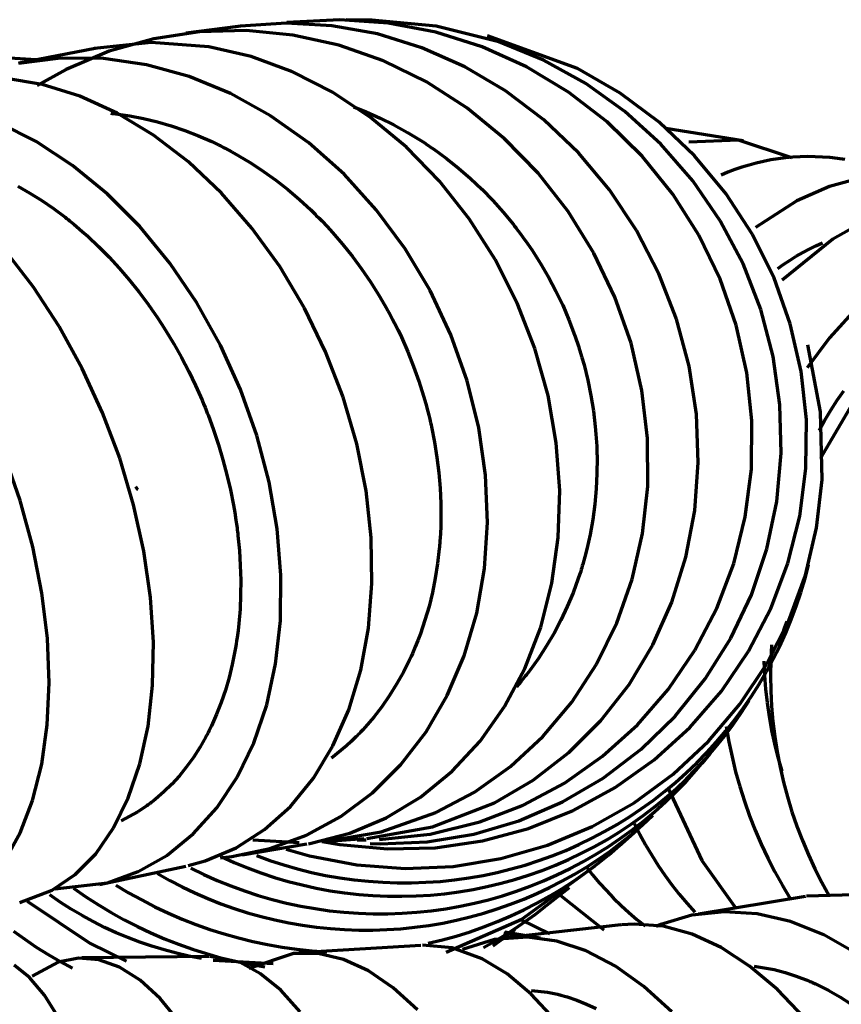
# Model space of a CAD drawing. Header units: millimetres. Extents: x 76 to 932, y 218 to 766.
# Tile 11 of 98: x 378 to 409, y 248 to 285. Entities that reach past the tile are written whole.
import ezdxf

# ---------------------------------------------------------------- set-up
doc = ezdxf.new("R2010")
doc.units = ezdxf.units.MM
doc.layers.add('Livello 1', color=18, linetype='Continuous', true_color=0x000000)

msp = doc.modelspace()

# ---------------------------------------------------------------- linework, layer by layer
at = {"layer": 'Livello 1', "color": 18, "lineweight": 70, "true_color": 0x000000}
for p, q in [((387.854, 284.655), (386.158, 284.544)), ((389.558, 284.557), (387.854, 284.655)), ((389.851, 284.782), (387.872, 284.673)), ((391.654, 284.655), (389.851, 284.782)), ((391.051, 284.76), (390.084, 284.777)), ((393.439, 284.546), (391.044, 284.76)), ((393.428, 284.316), (391.654, 284.655)), ((384.63, 284.334), (382.923, 284.074)), ((386.066, 284.532), (384.136, 284.281)), ((386.366, 284.379), (384.63, 284.334)), ((386.158, 284.544), (385.978, 284.519)), ((388.101, 284.212), (386.366, 284.379)), ((391.252, 284.25), (389.558, 284.557)), ((395.153, 283.77), (393.428, 284.316)), ((395.774, 283.953), (393.439, 284.546)), ((382.824, 283.933), (380.711, 283.706)), ((382.923, 284.074), (381.261, 283.606)), ((384.979, 283.771), (382.824, 283.933)), ((389.812, 283.834), (388.101, 284.212)), ((392.906, 283.739), (391.252, 284.25)), ((398.702, 282.963), (395.347, 284.186)), ((397.432, 283.276), (395.774, 283.953)), ((380.75, 283.714), (377.917, 283.159)), ((381.261, 283.606), (379.67, 282.934)), ((386.546, 283.407), (384.979, 283.771)), ((391.477, 283.25), (389.812, 283.834)), ((394.504, 283.03), (392.906, 283.739)), ((396.804, 283.023), (395.153, 283.77)), ((378.552, 283.282), (375.945, 283.463)), ((379.458, 283.349), (377.889, 283.154)), ((381.053, 283.333), (379.458, 283.349)), ((382.651, 283.107), (381.053, 283.333)), ((388.084, 282.843), (386.546, 283.407)), ((393.072, 282.47), (391.477, 283.25)), ((399.002, 282.408), (397.432, 283.276)), ((379.67, 282.934), (378.591, 282.337)), ((384.239, 282.672), (382.651, 283.107)), ((389.573, 282.087), (388.084, 282.843)), ((396.021, 282.133), (394.504, 283.03)), ((398.36, 282.088), (396.804, 283.023)), ((400.279, 282.051), (398.702, 282.963)), ((378.77, 282.371), (377.363, 282.605)), ((385.784, 282.036), (384.239, 282.672)), ((394.578, 281.504), (393.072, 282.47)), ((380.178, 281.935), (378.77, 282.371)), ((390.994, 281.147), (389.573, 282.087)), ((397.439, 281.06), (396.021, 282.133)), ((399.8, 280.978), (398.36, 282.088)), ((400.463, 281.361), (399.002, 282.408)), ((381.568, 281.304), (380.178, 281.935)), ((387.276, 281.209), (385.784, 282.036)), ((401.736, 280.963), (400.279, 282.051)), ((390.37, 281.539), (390.828, 281.356)), ((390.828, 281.356), (391.35, 281.123)), ((395.972, 280.367), (394.578, 281.504)), ((401.796, 280.148), (400.463, 281.361)), ((381.328, 281.302), (381.377, 281.297)), ((381.377, 281.297), (381.441, 281.289)), ((381.441, 281.289), (381.508, 281.282)), ((381.508, 281.282), (381.769, 281.247)), ((382.919, 280.485), (381.568, 281.304)), ((381.769, 281.247), (382.03, 281.206)), ((382.03, 281.206), (382.549, 281.106)), ((382.549, 281.106), (383.064, 280.982)), ((383.064, 280.982), (383.575, 280.834)), ((388.691, 280.202), (387.276, 281.209)), ((392.328, 280.039), (390.994, 281.147)), ((391.35, 281.123), (391.862, 280.868)), ((398.734, 279.825), (397.439, 281.06)), ((401.098, 279.707), (399.8, 280.978)), ((378.552, 280.249), (377.155, 280.95)), ((383.575, 280.834), (384.083, 280.662)), ((384.083, 280.662), (384.588, 280.465)), ((391.862, 280.868), (392.366, 280.589)), ((403.056, 279.712), (401.736, 280.963)), ((404.862, 280.273), (401.99, 280.737)), ((379.903, 279.362), (378.552, 280.249)), ((384.217, 279.49), (382.919, 280.485)), ((384.588, 280.465), (385.089, 280.245)), ((385.089, 280.245), (385.212, 280.186)), ((392.366, 280.589), (392.86, 280.287)), ((392.86, 280.287), (392.984, 280.208)), ((397.235, 279.074), (395.972, 280.367)), ((404.693, 280.298), (402.84, 280.222)), ((406.672, 279.643), (404.693, 280.298)), ((385.212, 280.186), (385.336, 280.125)), ((385.336, 280.125), (385.399, 280.095)), ((385.399, 280.095), (385.459, 280.063)), ((385.459, 280.063), (385.523, 280.032)), ((385.523, 280.032), (385.583, 280)), ((385.583, 280), (385.83, 279.869)), ((390.006, 279.029), (388.691, 280.202)), ((393.559, 278.775), (392.328, 280.039)), ((392.984, 280.208), (393.107, 280.127)), ((393.107, 280.127), (393.167, 280.086)), ((393.167, 280.086), (393.227, 280.045)), ((393.227, 280.045), (393.287, 280.003)), ((393.287, 280.003), (393.347, 279.962)), ((393.347, 279.962), (393.584, 279.792)), ((402.985, 278.787), (401.796, 280.148)), ((385.83, 279.869), (386.069, 279.733)), ((386.069, 279.733), (386.546, 279.446)), ((393.584, 279.792), (393.816, 279.617)), ((393.816, 279.617), (394.271, 279.254)), ((399.891, 278.446), (398.734, 279.825)), ((402.244, 278.294), (401.098, 279.707)), ((404.216, 278.316), (403.056, 279.712)), ((405.619, 279.508), (405.35, 279.446)), ((405.891, 279.562), (405.619, 279.508)), ((406.164, 279.606), (405.891, 279.562)), ((406.438, 279.64), (406.164, 279.606)), ((406.714, 279.665), (406.438, 279.64)), ((406.99, 279.681), (406.714, 279.665)), ((407.267, 279.687), (406.99, 279.681)), ((407.543, 279.684), (407.267, 279.687)), ((407.82, 279.672), (407.543, 279.684)), ((408.095, 279.649), (407.82, 279.672)), ((408.37, 279.618), (408.095, 279.649)), ((408.644, 279.577), (408.37, 279.618)), ((381.194, 278.302), (379.903, 279.362)), ((385.441, 278.332), (384.217, 279.49)), ((386.546, 279.446), (387.011, 279.139)), ((394.271, 279.254), (394.712, 278.872)), ((404.557, 279.203), (404.298, 279.104)), ((404.818, 279.293), (404.557, 279.203)), ((405.083, 279.374), (404.818, 279.293)), ((405.35, 279.446), (405.083, 279.374)), ((387.011, 279.139), (387.466, 278.811)), ((387.466, 278.811), (387.911, 278.462)), ((391.209, 277.708), (390.006, 279.029)), ((394.712, 278.872), (395.136, 278.472)), ((398.353, 277.646), (397.235, 279.074)), ((404.012, 277.295), (402.985, 278.787)), ((404.298, 279.104), (404.043, 278.996)), ((409.307, 278.911), (408.079, 278.581)), ((377.871, 278.584), (378.315, 278.329)), ((387.911, 278.462), (388.345, 278.093)), ((394.667, 277.374), (393.559, 278.775)), ((395.136, 278.472), (395.541, 278.054)), ((400.897, 276.941), (399.891, 278.446)), ((408.079, 278.581), (406.866, 278.047)), ((378.315, 278.329), (378.76, 278.051)), ((378.76, 278.051), (379.194, 277.751)), ((382.404, 277.086), (381.194, 278.302)), ((386.577, 277.028), (385.441, 278.332)), ((388.345, 278.093), (388.768, 277.703)), ((395.541, 278.054), (395.933, 277.618)), ((403.218, 276.761), (402.244, 278.294)), ((405.208, 276.794), (404.216, 278.316)), ((406.866, 278.047), (405.317, 277.045)), ((379.194, 277.751), (379.628, 277.429)), ((388.768, 277.703), (388.821, 277.653)), ((392.282, 276.258), (391.209, 277.708)), ((379.628, 277.429), (379.681, 277.387)), ((379.681, 277.387), (379.734, 277.345)), ((379.734, 277.345), (379.786, 277.302)), ((388.821, 277.653), (388.874, 277.603)), ((388.874, 277.603), (388.927, 277.552)), ((388.927, 277.552), (388.976, 277.501)), ((388.976, 277.501), (389.079, 277.398)), ((389.079, 277.398), (389.181, 277.294)), ((395.633, 275.855), (394.667, 277.374)), ((395.933, 277.618), (396.311, 277.163)), ((399.309, 276.1), (398.353, 277.646)), ((409.476, 277.338), (408.203, 276.611)), ((379.786, 277.302), (379.839, 277.259)), ((379.839, 277.259), (379.945, 277.173)), ((379.945, 277.173), (380.051, 277.085)), ((380.051, 277.085), (380.259, 276.906)), ((383.519, 275.729), (382.404, 277.086)), ((387.615, 275.595), (386.577, 277.028)), ((389.181, 277.294), (389.382, 277.084)), ((389.382, 277.084), (389.576, 276.87)), ((396.311, 277.163), (396.356, 277.105)), ((396.356, 277.105), (396.402, 277.047)), ((396.402, 277.047), (396.445, 276.988)), ((396.445, 276.988), (396.49, 276.929)), ((404.858, 275.693), (404.012, 277.295)), ((380.259, 276.906), (380.467, 276.723)), ((380.467, 276.723), (380.869, 276.344)), ((389.576, 276.87), (389.954, 276.431)), ((396.49, 276.929), (396.579, 276.81)), ((396.579, 276.81), (396.667, 276.691)), ((396.667, 276.691), (396.84, 276.45)), ((401.729, 275.332), (400.897, 276.941)), ((404.008, 275.126), (403.218, 276.761)), ((406.012, 275.168), (405.208, 276.794)), ((408.203, 276.611), (406.312, 275.086)), ((380.869, 276.344), (381.261, 275.948)), ((389.954, 276.431), (390.317, 275.977)), ((393.21, 274.7), (392.282, 276.258)), ((396.84, 276.45), (397.006, 276.207)), ((407.08, 276.12), (407.322, 276.249)), ((407.322, 276.249), (407.568, 276.37)), ((407.568, 276.37), (407.818, 276.483)), ((378.446, 274.835), (377.405, 276.184)), ((381.261, 275.948), (381.642, 275.535)), ((390.317, 275.977), (390.663, 275.509)), ((396.455, 274.239), (395.633, 275.855)), ((397.006, 276.207), (397.32, 275.711)), ((400.089, 274.46), (399.309, 276.1)), ((406.609, 275.839), (406.842, 275.983)), ((406.842, 275.983), (407.08, 276.12)), ((381.642, 275.535), (382.009, 275.105)), ((384.524, 274.251), (383.519, 275.729)), ((388.532, 274.055), (387.615, 275.595)), ((390.663, 275.509), (390.994, 275.027)), ((397.32, 275.711), (397.616, 275.204)), ((405.515, 274.004), (404.858, 275.693)), ((406.157, 275.529), (406.38, 275.687)), ((406.38, 275.687), (406.609, 275.839)), ((397.616, 275.204), (397.891, 274.686)), ((402.385, 273.64), (401.729, 275.332)), ((404.604, 273.414), (404.008, 275.126)), ((406.619, 273.461), (406.012, 275.168)), ((379.405, 273.368), (378.446, 274.835)), ((382.009, 275.105), (382.369, 274.658)), ((390.994, 275.027), (391.308, 274.53)), ((382.369, 274.658), (382.714, 274.194)), ((391.308, 274.53), (391.605, 274.018)), ((393.982, 273.054), (393.21, 274.7)), ((397.891, 274.686), (398.145, 274.156)), ((400.689, 272.748), (400.089, 274.46)), ((382.714, 274.194), (382.757, 274.135)), ((382.757, 274.135), (382.799, 274.076)), ((382.799, 274.076), (382.841, 274.016)), ((382.841, 274.016), (382.884, 273.956)), ((385.41, 272.675), (384.524, 274.251)), ((389.322, 272.427), (388.532, 274.055)), ((391.605, 274.018), (391.64, 273.953)), ((397.111, 272.547), (396.455, 274.239)), ((398.145, 274.156), (398.378, 273.614)), ((409.176, 274.156), (408.083, 272.949)), ((382.884, 273.956), (382.968, 273.836)), ((382.968, 273.836), (383.05, 273.715)), ((383.05, 273.715), (383.212, 273.472)), ((391.64, 273.953), (391.675, 273.888)), ((391.675, 273.888), (391.71, 273.822)), ((391.71, 273.822), (391.746, 273.757)), ((391.746, 273.757), (391.816, 273.626)), ((405.977, 272.251), (405.515, 274.004)), ((380.266, 271.802), (379.405, 273.368)), ((383.212, 273.472), (383.367, 273.226)), ((391.816, 273.626), (391.883, 273.495)), ((391.883, 273.495), (392.017, 273.23)), ((398.378, 273.614), (398.586, 273.061)), ((402.851, 271.888), (402.385, 273.64)), ((404.999, 271.649), (404.604, 273.414)), ((407.021, 271.697), (406.619, 273.461)), ((383.367, 273.226), (383.671, 272.727)), ((392.017, 273.23), (392.141, 272.964)), ((392.141, 272.964), (392.381, 272.426)), ((394.589, 271.345), (393.982, 273.054)), ((398.586, 273.061), (398.614, 272.991)), ((398.614, 272.991), (398.639, 272.922)), ((398.639, 272.922), (398.66, 272.851)), ((408.083, 272.949), (407.25, 271.83)), ((383.671, 272.727), (383.956, 272.217)), ((386.158, 271.02), (385.41, 272.675)), ((398.66, 272.851), (398.685, 272.781)), ((398.685, 272.781), (398.731, 272.641)), ((398.731, 272.641), (398.776, 272.5)), ((401.091, 270.989), (400.689, 272.748)), ((407.748, 270.196), (407.275, 272.68)), ((383.956, 272.217), (384.228, 271.698)), ((389.975, 270.734), (389.322, 272.427)), ((392.381, 272.426), (392.596, 271.882)), ((397.602, 270.805), (397.111, 272.547)), ((398.776, 272.5), (398.861, 272.219)), ((398.861, 272.219), (398.939, 271.936)), ((406.231, 270.457), (405.977, 272.251)), ((392.596, 271.882), (392.793, 271.331)), ((398.939, 271.936), (399.08, 271.368)), ((403.123, 270.102), (402.851, 271.888)), ((381.021, 270.158), (380.266, 271.802)), ((384.228, 271.698), (384.482, 271.168)), ((405.19, 269.856), (404.999, 271.649)), ((407.215, 269.9), (407.021, 271.697)), ((384.482, 271.168), (384.602, 270.9)), ((392.793, 271.331), (392.97, 270.773)), ((395.019, 269.597), (394.589, 271.345)), ((399.08, 271.368), (399.196, 270.797)), ((384.602, 270.9), (384.722, 270.629)), ((386.764, 269.312), (386.158, 271.02)), ((390.479, 269.001), (389.975, 270.734)), ((392.97, 270.773), (393.051, 270.492)), ((397.909, 269.035), (397.602, 270.805)), ((399.196, 270.797), (399.292, 270.223)), ((401.299, 269.206), (401.091, 270.989)), ((409.127, 270.838), (407.741, 268.474)), ((408.362, 270.622), (408.61, 270.979)), ((384.722, 270.629), (384.778, 270.492)), ((384.778, 270.492), (384.835, 270.355)), ((384.835, 270.355), (384.863, 270.287)), ((393.051, 270.492), (393.129, 270.208)), ((406.277, 268.649), (406.231, 270.457)), ((408.127, 270.257), (408.362, 270.622)), ((381.66, 268.462), (381.021, 270.158)), ((384.863, 270.287), (384.891, 270.218)), ((384.891, 270.218), (384.916, 270.148)), ((384.916, 270.148), (384.944, 270.079)), ((384.944, 270.079), (385.149, 269.525)), ((393.129, 270.208), (393.164, 270.066)), ((393.164, 270.066), (393.199, 269.923)), ((399.292, 270.223), (399.359, 269.646)), ((403.193, 268.306), (403.123, 270.102)), ((407.808, 267.671), (407.748, 270.196)), ((407.904, 269.883), (408.127, 270.257)), ((393.199, 269.923), (393.217, 269.852)), ((393.217, 269.852), (393.231, 269.78)), ((393.231, 269.78), (393.248, 269.708)), ((393.248, 269.708), (393.263, 269.637)), ((393.263, 269.637), (393.379, 269.064)), ((399.359, 269.646), (399.383, 269.356)), ((405.169, 268.058), (405.19, 269.856)), ((407.197, 268.094), (407.215, 269.9)), ((407.695, 269.502), (407.904, 269.883)), ((385.149, 269.525), (385.336, 268.968)), ((387.219, 267.575), (386.764, 269.312)), ((395.273, 267.833), (395.019, 269.597)), ((399.383, 269.356), (399.404, 269.065)), ((385.336, 268.968), (385.501, 268.41)), ((390.828, 267.252), (390.479, 269.001)), ((393.379, 269.064), (393.467, 268.492)), ((398.039, 267.264), (397.909, 269.035)), ((399.404, 269.065), (399.411, 268.919)), ((399.411, 268.919), (399.419, 268.773)), ((401.309, 267.425), (401.299, 269.206)), ((377.952, 266.897), (377.352, 268.604)), ((399.419, 268.773), (399.422, 268.7)), ((399.422, 268.7), (399.422, 268.627)), ((399.422, 268.627), (399.426, 268.554)), ((399.426, 268.554), (399.426, 268.481)), ((406.114, 266.851), (406.277, 268.649)), ((382.175, 266.736), (381.66, 268.462)), ((385.501, 268.41), (385.65, 267.85)), ((393.467, 268.492), (393.538, 267.922)), ((399.426, 268.481), (399.422, 267.901)), ((403.063, 266.526), (403.193, 268.306)), ((385.65, 267.85), (385.78, 267.288)), ((393.538, 267.922), (393.584, 267.354)), ((395.344, 266.08), (395.273, 267.833)), ((399.422, 267.901), (399.394, 267.325)), ((404.943, 266.281), (405.169, 268.058)), ((406.968, 266.305), (407.197, 268.094)), ((387.516, 265.833), (387.219, 267.575)), ((401.119, 265.671), (401.309, 267.425)), ((407.599, 265.876), (407.808, 267.671)), ((382.334, 267.285), (382.259, 267.405)), ((385.78, 267.288), (385.893, 266.724)), ((391.019, 265.51), (390.828, 267.252)), ((393.584, 267.354), (393.612, 266.787)), ((397.983, 265.515), (398.039, 267.264)), ((399.394, 267.325), (399.341, 266.755)), ((378.425, 265.17), (377.952, 266.897)), ((382.556, 265.003), (382.175, 266.736)), ((385.893, 266.724), (385.942, 266.441)), ((393.612, 266.787), (393.612, 266.222)), ((399.341, 266.755), (399.267, 266.19)), ((405.744, 265.089), (406.114, 266.851)), ((385.942, 266.441), (385.985, 266.158)), ((402.735, 264.786), (403.063, 266.526)), ((385.985, 266.158), (386.006, 266.016)), ((386.006, 266.016), (386.024, 265.874)), ((393.612, 266.222), (393.605, 265.94)), ((395.235, 264.361), (395.344, 266.08)), ((399.267, 266.19), (399.168, 265.631)), ((404.513, 264.551), (404.943, 266.281)), ((406.531, 264.558), (406.968, 266.305)), ((386.024, 265.874), (386.034, 265.804)), ((386.034, 265.804), (386.045, 265.733)), ((386.045, 265.733), (386.052, 265.662)), ((386.052, 265.662), (386.059, 265.591)), ((386.059, 265.591), (386.115, 265.03)), ((387.657, 264.11), (387.516, 265.833)), ((393.594, 265.659), (393.587, 265.518)), ((393.605, 265.94), (393.594, 265.659)), ((399.168, 265.631), (399.045, 265.077)), ((400.734, 263.968), (401.119, 265.671)), ((407.18, 264.118), (407.599, 265.876)), ((391.047, 263.801), (391.019, 265.51)), ((393.566, 265.237), (393.559, 265.167)), ((393.569, 265.307), (393.566, 265.237)), ((393.577, 265.377), (393.569, 265.307)), ((393.587, 265.518), (393.577, 265.377)), ((397.743, 263.814), (397.983, 265.515)), ((378.763, 263.448), (378.425, 265.17)), ((382.803, 263.29), (382.556, 265.003)), ((386.115, 265.03), (386.147, 264.475)), ((393.552, 265.098), (393.488, 264.546)), ((393.559, 265.167), (393.552, 265.098)), ((399.045, 265.077), (398.974, 264.802)), ((405.169, 263.386), (405.744, 265.089)), ((393.488, 264.546), (393.404, 264.004)), ((398.896, 264.529), (398.875, 264.461)), ((398.974, 264.802), (398.896, 264.529)), ((402.213, 263.11), (402.735, 264.786)), ((403.885, 262.89), (404.513, 264.551)), ((405.896, 262.877), (406.531, 264.558)), ((407.165, 263.986), (407.3, 264.505)), ((386.147, 264.475), (386.165, 263.927)), ((394.945, 262.699), (395.235, 264.361)), ((398.815, 264.257), (398.769, 264.122)), ((398.836, 264.325), (398.815, 264.257)), ((398.858, 264.392), (398.836, 264.325)), ((398.875, 264.461), (398.858, 264.392)), ((386.165, 263.927), (386.158, 263.385)), ((387.639, 262.43), (387.657, 264.11)), ((390.917, 262.149), (391.047, 263.801)), ((393.404, 264.004), (393.298, 263.472)), ((397.327, 262.183), (397.743, 263.814)), ((398.724, 263.987), (398.533, 263.459)), ((398.769, 264.122), (398.724, 263.987)), ((400.163, 262.34), (400.734, 263.968)), ((406.559, 262.423), (407.18, 264.118)), ((407.012, 263.472), (407.165, 263.986)), ((378.968, 261.755), (378.763, 263.448)), ((393.298, 263.472), (393.171, 262.95)), ((398.533, 263.459), (398.318, 262.944)), ((406.841, 262.964), (407.012, 263.472)), ((382.912, 261.62), (382.803, 263.29)), ((386.158, 263.385), (386.136, 262.85)), ((401.503, 261.524), (402.213, 263.11)), ((404.403, 261.768), (405.169, 263.386)), ((386.136, 262.85), (386.091, 262.322)), ((393.171, 262.95), (393.019, 262.438)), ((394.48, 261.119), (394.945, 262.699)), ((398.318, 262.944), (398.082, 262.442)), ((403.07, 261.322), (403.885, 262.89)), ((405.063, 261.284), (405.896, 262.877)), ((406.653, 262.462), (406.841, 262.964)), ((386.091, 262.322), (386.062, 262.06)), ((387.459, 260.817), (387.639, 262.43)), ((393.019, 262.438), (392.85, 261.936)), ((398.082, 262.442), (397.824, 261.954)), ((399.408, 260.808), (400.163, 262.34)), ((405.744, 260.814), (406.559, 262.423)), ((406.375, 262.08), (406.495, 262.405)), ((406.448, 261.967), (406.653, 262.462)), ((386.062, 262.06), (386.031, 261.8)), ((390.627, 260.576), (390.917, 262.149)), ((392.85, 261.936), (392.758, 261.689)), ((396.734, 260.647), (397.327, 262.183)), ((397.824, 261.954), (397.545, 261.48)), ((406.225, 261.479), (406.448, 261.967)), ((379.032, 260.115), (378.968, 261.755)), ((382.88, 260.017), (382.912, 261.62)), ((386.009, 261.671), (385.992, 261.542)), ((386.031, 261.8), (386.009, 261.671)), ((392.758, 261.689), (392.659, 261.444)), ((403.454, 260.257), (404.403, 261.768)), ((385.946, 261.288), (385.847, 260.79)), ((385.971, 261.414), (385.946, 261.288)), ((385.992, 261.542), (385.971, 261.414)), ((392.553, 261.203), (392.501, 261.083)), ((392.582, 261.263), (392.553, 261.203)), ((392.606, 261.323), (392.582, 261.263)), ((392.631, 261.384), (392.606, 261.323)), ((392.659, 261.444), (392.631, 261.384)), ((397.545, 261.48), (397.245, 261.019)), ((400.618, 260.048), (401.503, 261.524)), ((402.078, 259.867), (403.07, 261.322)), ((404.054, 259.802), (405.063, 261.284)), ((405.92, 261.529), (405.89, 260.957)), ((405.986, 260.999), (406.225, 261.479)), ((392.444, 260.965), (392.215, 260.503)), ((392.501, 261.083), (392.444, 260.965)), ((393.848, 259.642), (394.48, 261.119)), ((397.245, 261.019), (397.087, 260.793)), ((405.668, 260.396), (405.645, 260.913)), ((405.731, 260.528), (405.986, 260.999)), ((405.89, 260.957), (405.88, 260.385)), ((385.847, 260.79), (385.727, 260.306)), ((387.128, 259.292), (387.459, 260.817)), ((390.186, 259.106), (390.627, 260.576)), ((392.215, 260.503), (391.964, 260.059)), ((395.982, 259.227), (396.734, 260.647)), ((396.84, 260.462), (396.797, 260.408)), ((396.882, 260.517), (396.84, 260.462)), ((396.924, 260.572), (396.882, 260.517)), ((397.087, 260.793), (396.924, 260.572)), ((398.487, 259.394), (399.408, 260.808)), ((404.745, 259.312), (405.744, 260.814)), ((405.459, 260.065), (405.731, 260.528)), ((378.961, 258.551), (379.032, 260.115)), ((385.727, 260.306), (385.59, 259.836)), ((396.582, 260.141), (396.423, 259.955)), ((396.667, 260.247), (396.582, 260.141)), ((396.755, 260.354), (396.667, 260.247)), ((396.797, 260.408), (396.755, 260.354)), ((402.336, 258.874), (403.454, 260.257)), ((405.708, 259.879), (405.668, 260.396)), ((405.88, 260.385), (405.89, 259.812)), ((382.711, 258.503), (382.88, 260.017)), ((385.59, 259.836), (385.434, 259.381)), ((391.964, 260.059), (391.696, 259.632)), ((399.57, 258.705), (400.618, 260.048)), ((400.928, 258.547), (402.078, 259.867)), ((402.879, 258.451), (404.054, 259.802)), ((405.171, 259.613), (405.459, 260.065)), ((405.765, 259.364), (405.708, 259.879)), ((405.89, 259.812), (405.92, 259.24)), ((385.434, 259.381), (385.265, 258.94)), ((391.696, 259.632), (391.414, 259.222)), ((393.061, 258.287), (393.848, 259.642)), ((397.411, 258.118), (398.487, 259.394)), ((404.795, 258.998), (405.084, 259.447)), ((404.868, 259.171), (405.171, 259.613)), ((405.84, 258.852), (405.765, 259.364)), ((386.644, 257.878), (387.128, 259.292)), ((389.594, 257.761), (390.186, 259.106)), ((391.414, 259.222), (391.111, 258.83)), ((395.076, 257.945), (395.982, 259.227)), ((403.578, 257.938), (404.745, 259.312)), ((404.491, 258.559), (404.795, 258.998)), ((404.55, 258.739), (404.868, 259.171)), ((405.92, 259.24), (405.969, 258.67)), ((385.265, 258.94), (385.075, 258.514)), ((391.111, 258.83), (390.79, 258.455)), ((398.374, 257.513), (399.57, 258.705)), ((401.066, 257.638), (402.336, 258.874)), ((404.217, 258.319), (404.55, 258.739)), ((405.932, 258.342), (405.84, 258.852)), ((405.969, 258.67), (406.039, 258.101)), ((378.753, 257.085), (378.961, 258.551)), ((382.411, 257.101), (382.711, 258.503)), ((384.972, 258.306), (384.944, 258.254)), ((385.022, 258.409), (384.972, 258.306)), ((385.075, 258.514), (385.022, 258.409)), ((390.62, 258.274), (390.578, 258.229)), ((390.705, 258.364), (390.62, 258.274)), ((390.79, 258.455), (390.705, 258.364)), ((392.127, 257.075), (393.061, 258.287)), ((399.63, 257.378), (400.928, 258.547)), ((401.553, 257.249), (402.879, 258.451)), ((403.869, 257.911), (404.217, 258.319)), ((404.172, 258.131), (404.491, 258.559)), ((404.234, 258.485), (404.332, 257.92)), ((406.042, 257.836), (405.932, 258.342)), ((384.754, 257.903), (384.641, 257.709)), ((384.866, 258.102), (384.754, 257.903)), ((384.891, 258.153), (384.866, 258.102)), ((384.919, 258.204), (384.891, 258.153)), ((384.944, 258.254), (384.919, 258.204)), ((390.275, 257.926), (390.095, 257.761)), ((390.451, 258.097), (390.275, 257.926)), ((390.493, 258.141), (390.451, 258.097)), ((390.536, 258.185), (390.493, 258.141)), ((390.578, 258.229), (390.536, 258.185)), ((394.028, 256.818), (395.076, 257.945)), ((396.198, 256.997), (397.411, 258.118)), ((402.258, 256.711), (403.578, 257.938)), ((403.508, 257.515), (403.869, 257.911)), ((403.838, 257.714), (404.172, 258.131)), ((404.332, 257.92), (404.448, 257.358)), ((406.039, 258.101), (406.128, 257.536)), ((384.641, 257.709), (384.401, 257.337)), ((386.024, 256.595), (386.644, 257.878)), ((388.87, 256.557), (389.594, 257.761)), ((390.095, 257.761), (389.544, 257.303)), ((399.658, 256.568), (401.066, 257.638)), ((403.49, 257.309), (403.838, 257.714)), ((406.168, 257.333), (406.042, 257.836)), ((406.128, 257.536), (406.237, 256.974)), ((384.401, 257.337), (384.147, 256.985)), ((397.051, 256.489), (398.374, 257.513)), ((398.209, 256.378), (399.63, 257.378)), ((400.099, 256.213), (401.553, 257.249)), ((403.105, 256.844), (403.454, 257.259)), ((403.128, 256.917), (403.49, 257.309)), ((403.133, 257.131), (403.508, 257.515)), ((403.345, 257.123), (403.631, 257.464)), ((404.448, 257.358), (404.584, 256.801)), ((406.312, 256.836), (406.168, 257.333)), ((378.414, 255.737), (378.753, 257.085)), ((381.977, 255.83), (382.411, 257.101)), ((384.147, 256.985), (383.879, 256.654)), ((391.065, 256.021), (392.127, 257.075)), ((392.857, 255.861), (394.028, 256.818)), ((394.861, 256.046), (396.198, 256.997)), ((402.741, 256.442), (403.105, 256.844)), ((402.745, 256.761), (403.133, 257.131)), ((402.752, 256.537), (403.128, 256.917)), ((404.584, 256.801), (404.738, 256.249)), ((406.237, 256.974), (406.365, 256.416)), ((383.879, 256.654), (383.596, 256.343)), ((385.269, 255.459), (386.024, 256.595)), ((388.017, 255.514), (388.87, 256.557)), ((395.612, 255.647), (397.051, 256.489)), ((398.134, 255.678), (399.658, 256.568)), ((400.805, 255.648), (402.258, 256.711)), ((402.345, 256.405), (402.745, 256.761)), ((402.363, 256.052), (402.741, 256.442)), ((402.364, 256.17), (402.752, 256.537)), ((383.596, 256.343), (383.3, 256.053)), ((396.677, 255.56), (398.209, 256.378)), ((398.533, 255.358), (400.099, 256.213)), ((401.932, 256.062), (402.345, 256.405)), ((401.963, 255.818), (402.364, 256.17)), ((402.086, 256.154), (403.331, 253.5)), ((404.738, 256.249), (404.911, 255.702)), ((406.365, 256.416), (406.512, 255.862)), ((377.952, 254.526), (378.414, 255.737)), ((381.427, 254.709), (381.977, 255.83)), ((382.909, 255.719), (382.827, 255.657)), ((382.99, 255.784), (382.909, 255.719)), ((383.3, 256.053), (382.99, 255.784)), ((389.883, 255.141), (391.065, 256.021)), ((391.58, 255.09), (392.857, 255.861)), ((393.421, 255.279), (394.861, 256.046)), ((401.073, 255.422), (401.508, 255.734)), ((401.508, 255.734), (401.932, 256.062)), ((401.55, 255.479), (401.963, 255.818)), ((401.972, 255.676), (402.363, 256.052)), ((404.911, 255.702), (405.102, 255.161)), ((406.512, 255.862), (406.679, 255.314)), ((382.496, 255.421), (382.33, 255.312)), ((382.665, 255.536), (382.496, 255.421)), ((382.704, 255.566), (382.665, 255.536)), ((382.746, 255.596), (382.704, 255.566)), ((382.789, 255.626), (382.746, 255.596)), ((382.827, 255.657), (382.789, 255.626)), ((384.397, 254.486), (385.269, 255.459)), ((387.05, 254.647), (388.017, 255.514)), ((393.298, 254.753), (395.612, 255.647)), ((395.062, 254.935), (396.677, 255.56)), ((396.519, 254.98), (398.134, 255.678)), ((396.879, 254.694), (398.533, 255.358)), ((399.239, 254.762), (400.805, 255.648)), ((400.627, 255.124), (401.073, 255.422)), ((401.125, 255.155), (401.55, 255.479)), ((401.567, 255.314), (401.972, 255.676)), ((382.33, 255.312), (381.716, 254.979)), ((388.606, 254.446), (389.883, 255.141)), ((390.218, 254.515), (391.58, 255.09)), ((391.389, 254.563), (393.421, 255.279)), ((394.836, 254.485), (396.519, 254.98)), ((400.171, 254.842), (400.627, 255.124)), ((400.69, 254.846), (401.125, 255.155)), ((400.723, 254.632), (401.151, 254.966)), ((401.122, 254.826), (401.507, 255.182)), ((401.151, 254.966), (401.567, 255.314)), ((405.102, 255.161), (405.311, 254.628)), ((406.679, 255.314), (406.865, 254.773)), ((380.764, 253.753), (381.427, 254.709)), ((385.988, 253.966), (387.05, 254.647)), ((390.857, 254.323), (393.298, 254.753)), ((393.213, 254.48), (395.062, 254.935)), ((395.161, 254.231), (396.879, 254.694)), ((397.577, 254.067), (399.239, 254.762)), ((399.705, 254.576), (400.171, 254.842)), ((400.244, 254.552), (400.69, 254.846)), ((400.248, 254.04), (400.907, 254.628)), ((400.283, 254.314), (400.723, 254.632)), ((400.725, 254.483), (401.122, 254.826)), ((400.819, 254.862), (401.02, 254.466)), ((405.311, 254.628), (405.538, 254.101)), ((406.865, 254.773), (407.069, 254.238)), ((377.373, 253.469), (377.952, 254.526)), ((383.417, 253.691), (384.397, 254.486)), ((386.613, 254.27), (388.331, 254.164)), ((387.251, 253.945), (388.606, 254.446)), ((388.786, 254.144), (390.218, 254.515)), ((389.266, 254.205), (391.389, 254.563)), ((389.266, 254.205), (390.74, 254.315)), ((390.493, 254.269), (390.825, 254.267)), ((391.322, 254.278), (393.213, 254.48)), ((393.104, 254.199), (394.836, 254.485)), ((398.748, 254.093), (399.231, 254.326)), ((399.231, 254.326), (399.705, 254.576)), ((399.322, 254.012), (399.788, 254.274)), ((399.788, 254.274), (400.244, 254.552)), ((399.833, 254.011), (400.283, 254.314)), ((400.316, 254.155), (400.725, 254.483)), ((401.02, 254.466), (401.234, 254.076)), ((407.069, 254.238), (407.292, 253.71)), ((384.842, 253.484), (385.988, 253.966)), ((385.837, 253.647), (387.251, 253.945)), ((386.211, 253.705), (388.62, 254.115)), ((387.854, 253.919), (388.719, 253.671)), ((388.68, 254.125), (388.786, 254.144)), ((389.188, 254.211), (389.851, 254.094)), ((389.851, 254.094), (391.622, 253.929)), ((390.984, 254.137), (391.35, 254.125)), ((391.35, 254.125), (393.104, 254.199)), ((391.622, 253.929), (393.4, 253.975)), ((393.4, 253.975), (395.161, 254.231)), ((395.848, 253.571), (397.577, 254.067)), ((397.76, 253.677), (398.258, 253.876)), ((398.258, 253.876), (398.748, 254.093)), ((398.848, 253.767), (399.322, 254.012)), ((399.372, 253.725), (399.833, 254.011)), ((399.863, 253.712), (400.272, 254.064)), ((399.896, 253.84), (400.316, 254.155)), ((401.234, 254.076), (401.46, 253.694)), ((405.538, 254.101), (405.782, 253.582)), ((379.995, 252.977), (380.764, 253.753)), ((382.348, 253.084), (383.417, 253.691)), ((385.406, 253.598), (385.837, 253.647)), ((385.431, 253.652), (385.917, 253.431)), ((386.747, 253.681), (387.251, 253.499)), ((388.719, 253.671), (390.483, 253.333)), ((394.074, 253.281), (395.848, 253.571)), ((397.255, 253.495), (397.76, 253.677)), ((397.876, 253.326), (398.366, 253.538)), ((398.366, 253.538), (398.848, 253.767)), ((398.901, 253.454), (399.372, 253.725)), ((399.027, 253.254), (399.466, 253.54)), ((399.442, 253.375), (399.863, 253.712)), ((399.466, 253.54), (399.896, 253.84)), ((401.46, 253.694), (401.699, 253.319)), ((403.331, 253.5), (404.59, 251.721)), ((405.782, 253.582), (406.044, 253.072)), ((407.292, 253.71), (407.533, 253.191)), ((380.908, 252.603), (384.119, 253.292)), ((384.203, 253.31), (384.842, 253.484)), ((384.302, 253.213), (384.79, 252.975)), ((385.917, 253.431), (386.411, 253.228)), ((386.411, 253.228), (386.911, 253.041)), ((387.251, 253.499), (387.761, 253.334)), ((387.761, 253.334), (388.277, 253.187)), ((388.277, 253.187), (388.797, 253.058)), ((390.483, 253.333), (392.278, 253.202)), ((392.278, 253.202), (394.074, 253.281)), ((395.709, 253.056), (396.229, 253.184)), ((396.229, 253.184), (396.745, 253.331)), ((396.621, 251.315), (399.355, 253.304)), ((396.745, 253.331), (397.255, 253.495)), ((397.378, 253.131), (397.876, 253.326)), ((397.933, 252.963), (398.422, 253.2)), ((398.422, 253.2), (398.901, 253.454)), ((398.577, 252.984), (399.027, 253.254)), ((399.01, 253.052), (399.442, 253.375)), ((399.016, 253.279), (399.258, 252.971)), ((401.699, 253.319), (401.95, 252.953)), ((407.533, 253.191), (407.792, 252.68)), ((379.141, 252.391), (379.995, 252.977)), ((381.205, 252.674), (382.348, 253.084)), ((383.06, 253.017), (383.517, 252.76)), ((384.79, 252.975), (385.285, 252.754)), ((386.911, 253.041), (387.418, 252.872)), ((387.418, 252.872), (387.93, 252.721)), ((388.797, 253.058), (389.322, 252.947)), ((389.322, 252.947), (389.85, 252.855)), ((389.85, 252.855), (390.381, 252.78)), ((390.381, 252.78), (390.914, 252.725)), ((393.592, 252.724), (394.125, 252.779)), ((394.125, 252.779), (394.656, 252.853)), ((394.656, 252.853), (395.184, 252.945)), ((395.184, 252.945), (395.709, 253.056)), ((395.85, 252.651), (396.365, 252.793)), ((396.365, 252.793), (396.875, 252.953)), ((396.875, 252.953), (397.378, 253.131)), ((397.437, 252.743), (397.933, 252.963)), ((398.119, 252.729), (398.577, 252.984)), ((398.567, 252.744), (399.01, 253.052)), ((399.258, 252.971), (399.509, 252.672)), ((401.95, 252.953), (402.213, 252.594)), ((406.044, 253.072), (406.323, 252.571)), ((379.25, 252.441), (381.205, 252.674)), ((379.942, 252.466), (380.397, 252.15)), ((381.515, 252.585), (381.99, 252.3)), ((383.517, 252.76), (383.983, 252.519)), ((383.983, 252.519), (384.457, 252.293)), ((385.285, 252.754), (385.789, 252.551)), ((385.789, 252.551), (386.299, 252.365)), ((387.93, 252.721), (388.447, 252.588)), ((388.447, 252.588), (388.969, 252.473)), ((388.969, 252.473), (389.494, 252.376)), ((390.914, 252.725), (391.449, 252.687)), ((391.449, 252.687), (391.985, 252.668)), ((391.985, 252.668), (392.521, 252.668)), ((392.521, 252.668), (393.057, 252.687)), ((393.057, 252.687), (393.592, 252.724)), ((394.281, 252.333), (394.808, 252.421)), ((394.808, 252.421), (395.331, 252.527)), ((395.331, 252.527), (395.85, 252.651)), ((396.424, 252.355), (396.934, 252.54)), ((396.934, 252.54), (397.437, 252.743)), ((397.178, 252.266), (397.652, 252.489)), ((397.446, 251.749), (398.399, 252.497)), ((397.651, 252.173), (398.114, 252.451)), ((397.652, 252.489), (398.119, 252.729)), ((398.114, 252.451), (398.567, 252.744)), ((399.509, 252.672), (399.771, 252.381)), ((402.213, 252.594), (402.487, 252.245)), ((406.323, 252.571), (406.619, 252.08)), ((407.792, 252.68), (408.069, 252.179)), ((377.938, 251.934), (379.141, 252.391)), ((379.447, 251.948), (379.056, 252.216)), ((380.397, 252.15), (380.863, 251.85)), ((381.99, 252.3), (382.475, 252.03)), ((384.457, 252.293), (384.938, 252.084)), ((384.938, 252.084), (385.425, 251.892)), ((386.299, 252.365), (386.815, 252.197)), ((386.815, 252.197), (387.336, 252.047)), ((387.336, 252.047), (387.863, 251.915)), ((389.494, 252.376), (390.022, 252.297)), ((390.022, 252.297), (390.553, 252.237)), ((390.553, 252.237), (391.085, 252.195)), ((391.085, 252.195), (391.619, 252.171)), ((391.619, 252.171), (392.153, 252.167)), ((392.153, 252.167), (392.687, 252.181)), ((392.687, 252.181), (393.22, 252.213)), ((393.22, 252.213), (393.751, 252.264)), ((393.751, 252.264), (394.281, 252.333)), ((394.858, 251.909), (395.385, 252.039)), ((395.385, 252.039), (395.907, 252.188)), ((395.907, 252.188), (396.424, 252.355)), ((396.207, 251.869), (396.696, 252.059)), ((396.696, 252.059), (397.178, 252.266)), ((397.179, 251.911), (397.651, 252.173)), ((398.057, 252.213), (399.68, 250.921)), ((399.771, 252.381), (400.041, 252.099)), ((400.041, 252.099), (400.322, 251.827)), ((402.487, 252.245), (402.773, 251.904)), ((407.187, 252.165), (403.204, 251.506)), ((408.996, 252.226), (407.218, 252.17)), ((378.21, 251.983), (380.548, 250.423)), ((379.847, 251.693), (379.447, 251.948)), ((380.255, 251.451), (379.847, 251.693)), ((380.863, 251.85), (381.338, 251.565)), ((382.475, 252.03), (382.968, 251.777)), ((382.968, 251.777), (383.469, 251.541)), ((385.425, 251.892), (385.92, 251.716)), ((385.92, 251.716), (386.419, 251.557)), ((387.863, 251.915), (388.394, 251.802)), ((388.394, 251.802), (388.928, 251.708)), ((388.928, 251.708), (389.465, 251.632)), ((393.255, 251.628), (393.793, 251.703)), ((393.793, 251.703), (394.327, 251.797)), ((394.327, 251.797), (394.858, 251.909)), ((395.212, 251.538), (395.712, 251.695)), ((395.712, 251.695), (396.207, 251.869)), ((396.699, 251.666), (397.179, 251.911)), ((397.116, 251.492), (397.475, 251.772)), ((400.322, 251.827), (400.611, 251.564)), ((402.773, 251.904), (403.07, 251.574)), ((380.672, 251.224), (380.255, 251.451)), ((381.338, 251.565), (381.823, 251.296)), ((383.469, 251.541), (383.978, 251.321)), ((383.978, 251.321), (384.495, 251.119)), ((386.419, 251.557), (386.924, 251.415)), ((386.924, 251.415), (387.434, 251.29)), ((389.465, 251.632), (390.005, 251.575)), ((390.005, 251.575), (390.546, 251.536)), ((390.546, 251.536), (391.089, 251.517)), ((391.089, 251.517), (391.632, 251.516)), ((391.632, 251.516), (392.174, 251.535)), ((392.174, 251.535), (392.715, 251.572)), ((392.715, 251.572), (393.255, 251.628)), ((393.813, 250.093), (396.621, 251.315)), ((394.196, 251.276), (394.706, 251.398)), ((394.706, 251.398), (395.212, 251.538)), ((395.714, 251.224), (396.21, 251.436)), ((396.21, 251.436), (396.699, 251.666)), ((396.572, 251.306), (397.662, 250.777)), ((396.748, 251.224), (397.116, 251.492)), ((400.611, 251.564), (400.908, 251.31)), ((400.908, 251.31), (401.214, 251.067)), ((402.957, 251.461), (401.803, 251.121)), ((404.156, 251.592), (402.957, 251.461)), ((405.384, 251.513), (404.156, 251.592)), ((406.622, 251.224), (405.384, 251.513)), ((381.096, 251.012), (380.672, 251.224)), ((381.527, 250.813), (381.096, 251.012)), ((381.823, 251.296), (382.316, 251.044)), ((382.316, 251.044), (382.818, 250.808)), ((384.495, 251.119), (385.017, 250.934)), ((387.434, 251.29), (387.947, 251.183)), ((387.947, 251.183), (388.464, 251.093)), ((388.464, 251.093), (388.983, 251.021)), ((388.983, 251.021), (389.505, 250.966)), ((389.505, 250.966), (390.028, 250.93)), ((391.601, 250.926), (392.124, 250.961)), ((392.124, 250.961), (392.646, 251.013)), ((392.646, 251.013), (393.166, 251.083)), ((393.166, 251.083), (393.683, 251.171)), ((393.683, 251.171), (394.196, 251.276)), ((394.702, 250.849), (395.211, 251.028)), ((395.211, 251.028), (395.714, 251.224)), ((395.988, 250.722), (396.372, 250.967)), ((400.304, 251.102), (396.018, 250.62)), ((396.372, 250.967), (396.748, 251.224)), ((400.808, 251.135), (400.336, 251.105)), ((401.881, 251.051), (400.808, 251.135)), ((401.803, 251.121), (401.623, 251.049)), ((402.96, 250.759), (401.881, 251.051)), ((407.864, 250.73), (406.622, 251.224)), ((377.704, 250.872), (378.124, 250.567)), ((381.964, 250.63), (381.527, 250.813)), ((382.408, 250.462), (381.964, 250.63)), ((382.818, 250.808), (383.327, 250.589)), ((383.327, 250.589), (383.843, 250.386)), ((385.017, 250.934), (385.546, 250.767)), ((385.546, 250.767), (386.08, 250.617)), ((386.08, 250.617), (386.618, 250.486)), ((390.028, 250.93), (390.552, 250.911)), ((390.552, 250.911), (391.076, 250.909)), ((391.076, 250.909), (391.601, 250.926)), ((393.667, 250.544), (394.187, 250.688)), ((394.187, 250.688), (394.702, 250.849)), ((395.563, 250.328), (396.371, 250.934)), ((395.597, 250.489), (395.988, 250.722)), ((396.84, 250.648), (395.605, 250.557)), ((395.958, 250.804), (396.699, 250.696)), ((395.993, 250.842), (397.312, 250.625)), ((397.926, 250.495), (396.84, 250.648)), ((404.043, 250.264), (402.96, 250.759)), ((409.085, 250.039), (407.864, 250.73)), ((378.124, 250.567), (378.554, 250.277)), ((378.554, 250.277), (378.992, 250)), ((380.548, 250.423), (381.914, 249.758)), ((382.857, 250.309), (382.408, 250.462)), ((383.311, 250.171), (382.857, 250.309)), ((383.843, 250.386), (384.365, 250.201)), ((386.618, 250.486), (387.161, 250.373)), ((387.161, 250.373), (387.707, 250.278)), ((387.707, 250.278), (388.256, 250.201)), ((392.864, 250.341), (388.327, 250.059)), ((394.035, 250.244), (392.924, 250.345)), ((393.143, 250.418), (393.667, 250.544)), ((395.153, 249.84), (394.035, 250.244)), ((395.605, 250.557), (394.413, 250.184)), ((395.199, 250.268), (395.597, 250.489)), ((399.016, 250.135), (397.926, 250.495)), ((405.105, 249.572), (404.043, 250.264)), ((378.992, 250), (379.44, 249.738)), ((380.118, 249.87), (379.363, 249.72)), ((380.884, 249.808), (380.118, 249.87)), ((384.983, 249.93), (380.252, 249.875)), ((383.769, 250.05), (383.311, 250.171)), ((384.231, 249.943), (383.769, 250.05)), ((384.697, 249.853), (384.231, 249.943)), ((384.365, 250.201), (384.894, 250.034)), ((384.894, 250.034), (385.427, 249.884)), ((386.143, 249.701), (385.022, 249.931)), ((385.427, 249.884), (385.966, 249.752)), ((388.123, 250.042), (386.461, 249.482)), ((389.047, 250.037), (388.123, 250.042)), ((388.256, 250.201), (388.808, 250.143)), ((388.808, 250.143), (389.361, 250.103)), ((389.982, 249.821), (389.047, 250.037)), ((396.074, 249.281), (395.153, 249.84)), ((400.106, 249.571), (399.016, 250.135)), ((378.305, 249.149), (377.733, 249.611)), ((379.363, 249.72), (378.393, 249.196)), ((379.44, 249.738), (379.896, 249.49)), ((381.653, 249.534), (380.884, 249.808)), ((382.415, 249.05), (381.653, 249.534)), ((387.371, 249.657), (385.138, 249.784)), ((385.966, 249.752), (386.508, 249.638)), ((386.902, 249.288), (386.143, 249.701)), ((386.508, 249.638), (387.054, 249.542)), ((390.917, 249.396), (389.982, 249.821)), ((401.172, 248.81), (400.106, 249.571)), ((406.142, 248.694), (405.105, 249.572)), ((405.271, 249.571), (406.015, 249.44)), ((378.859, 248.487), (378.305, 249.149)), ((387.65, 248.672), (386.902, 249.288)), ((391.841, 248.767), (390.917, 249.396)), ((396.977, 248.527), (396.074, 249.281)), ((406.015, 249.44), (406.425, 249.333)), ((406.425, 249.333), (406.834, 249.201)), ((406.834, 249.201), (407.035, 249.126)), ((407.035, 249.126), (407.24, 249.044)), ((383.163, 248.365), (382.415, 249.05)), ((392.744, 247.944), (391.841, 248.767)), ((402.209, 247.864), (401.172, 248.81)), ((407.24, 249.044), (407.293, 249.023)), ((407.293, 249.023), (407.345, 249.001)), ((407.345, 249.001), (407.395, 248.979)), ((407.395, 248.979), (407.448, 248.956)), ((407.448, 248.956), (407.55, 248.91)), ((407.55, 248.91), (407.652, 248.862)), ((407.652, 248.862), (408.055, 248.657)), ((379.391, 247.632), (378.859, 248.487)), ((388.377, 247.864), (387.65, 248.672)), ((396.974, 248.666), (397.584, 248.601)), ((397.852, 247.589), (396.977, 248.527)), ((397.584, 248.601), (397.764, 248.568)), ((397.764, 248.568), (397.947, 248.528)), ((397.947, 248.528), (397.993, 248.517)), ((397.993, 248.517), (398.039, 248.506)), ((398.039, 248.506), (398.082, 248.494)), ((398.082, 248.494), (398.127, 248.482)), ((398.127, 248.482), (398.219, 248.457)), ((398.219, 248.457), (398.311, 248.43)), ((398.311, 248.43), (398.671, 248.307)), ((407.141, 247.64), (406.142, 248.694)), ((408.055, 248.657), (408.457, 248.43)), ((408.457, 248.43), (408.852, 248.181)), ((383.889, 247.488), (383.163, 248.365)), ((398.671, 248.307), (399.03, 248.159)), ((399.03, 248.159), (399.39, 247.989))]:
    msp.add_line(p, q, dxfattribs=at)
at = {"layer": 'Livello 1', "color": 18, "lineweight": 35, "true_color": 0x000000}
msp.add_line((382.305, 267.286), (382.334, 267.285), dxfattribs=at)

doc.saveas('drawing.dxf')
